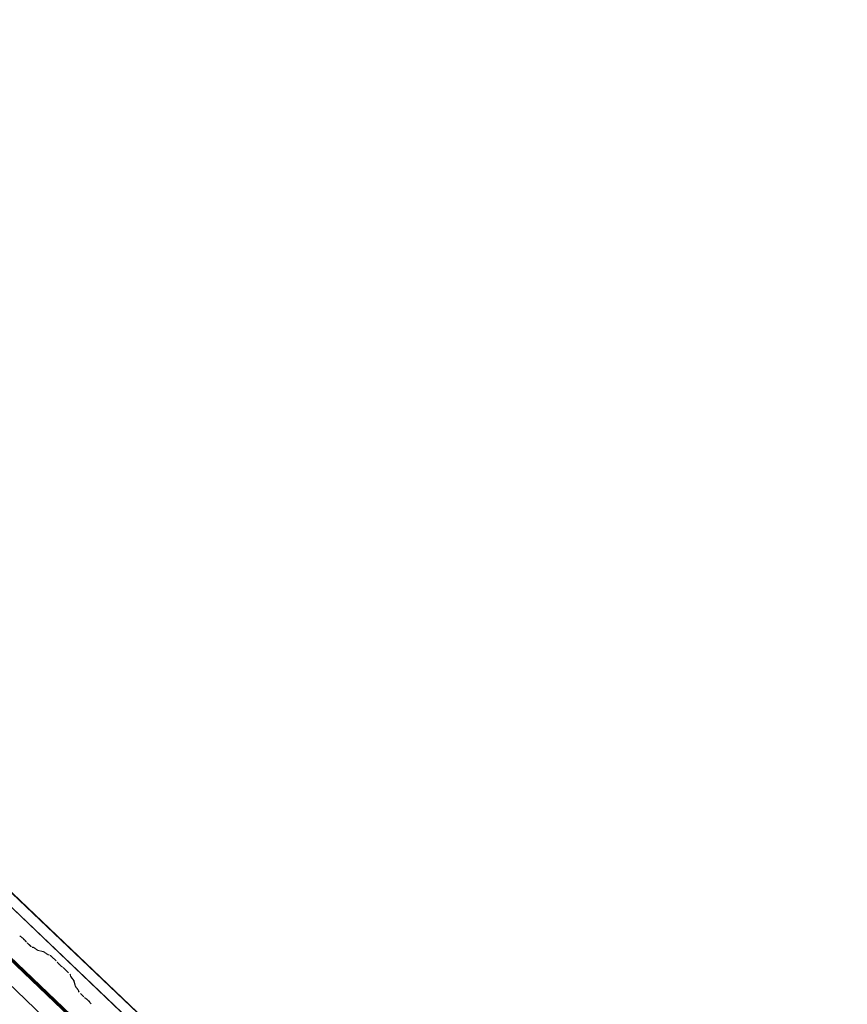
# Model space of a CAD drawing. Header units: metres. Extents: x 32343131.6 to 32343183.7, y 5699223.3 to 5699275.1.
# Tile 177 of 190: x 32343173.4 to 32343175.6, y 5699251 to 5699253.6. Entities that reach past the tile are written whole.
import ezdxf

# ---------------------------------------------------------------- set-up
doc = ezdxf.new("R2010")
doc.units = ezdxf.units.M
doc.layers.add('0-1', color=7, linetype='Continuous', lineweight=5)
for name, color, linetype, lineweight, true_color in [('A-ROOF-1', 7, 'Continuous', 5, 0xcccccc), ('E-POWR-CNDT-1', 5, 'Continuous', 70, 0x0000ff), ('S-BEAM-1', 7, 'Continuous', 5, 0xcccccc)]:
    doc.layers.add(name, color=color, linetype=linetype, lineweight=lineweight, true_color=true_color)

# ---------------------------------------------------------------- blocks, each defined once
blk = doc.blocks.new('Wasserleitblech - Wasserleitblech-3545865-TGA_190_LP5_GR_DA-TGA-01_G_')
at = {"layer": 'A-ROOF-1'}
for p, q in [((105.953, -7.7157), (71.177, 25.3695)), ((71.1777, 25.3702), (105.9537, -7.715)), ((105.9336, -7.7361), (71.1576, 25.3491)), ((105.9341, -7.7355), (71.1582, 25.3497)), ((97.0963, 0.4653), (91.352, 5.9303)), ((97.0963, 0.4653), (91.352, 5.9303))]:
    blk.add_line(p, q, dxfattribs=at)
blk = doc.blocks.new('ARC_190_LPX_FM_Stellplätze_rvt-1-TGA_190_LP5_GR_DA-TGA-01_G_')
at = {"layer": 'S-BEAM-1'}
for p, q in [((32343173.4323, 5699251.1659), (32343173.4371, 5699251.1621)), ((32343173.4378, 5699251.1613), (32343173.433, 5699251.1651)), ((32343173.448, 5699251.1509), (32343173.4439, 5699251.1555)), ((32343173.4448, 5699251.1548), (32343173.4488, 5699251.1503)), ((32343173.4517, 5699251.1472), (32343173.4593, 5699251.1401)), ((32343173.4592, 5699251.14), (32343173.4517, 5699251.1471)), ((32343173.4639, 5699251.1363), (32343173.4683, 5699251.1354)), ((32343173.4694, 5699251.1344), (32343173.4649, 5699251.1353)), ((32343173.4693, 5699251.1348), (32343173.4785, 5699251.1282)), ((32343173.4794, 5699251.1272), (32343173.4702, 5699251.1339)), ((32343173.4793, 5699251.1277), (32343173.4938, 5699251.1248)), ((32343173.4949, 5699251.1237), (32343173.4804, 5699251.1267)), ((32343173.4948, 5699251.1242), (32343173.504, 5699251.1175)), ((32343173.5049, 5699251.1166), (32343173.4957, 5699251.1233)), ((32343173.5048, 5699251.1171), (32343173.5097, 5699251.1161)), ((32343173.5108, 5699251.115), (32343173.5059, 5699251.116)), ((32343173.5277, 5699251.0995), (32343173.5154, 5699251.1112)), ((32343173.5155, 5699251.1113), (32343173.5278, 5699251.0996)), ((32343173.533, 5699251.0937), (32343173.5312, 5699251.0959)), ((32343173.5321, 5699251.0951), (32343173.5339, 5699251.0929)), ((32343173.5411, 5699251.0861), (32343173.5434, 5699251.0844)), ((32343173.5442, 5699251.0835), (32343173.5419, 5699251.0852)), ((32343173.5603, 5699251.0686), (32343173.548, 5699251.0803)), ((32343173.5481, 5699251.0804), (32343173.5604, 5699251.0686)), ((32343173.5655, 5699251.0592), (32343173.5643, 5699251.0641)), ((32343173.5654, 5699251.0631), (32343173.5666, 5699251.0582)), ((32343173.5733, 5699251.0494), (32343173.5662, 5699251.0583)), ((32343173.5671, 5699251.0575), (32343173.5742, 5699251.0486)), ((32343173.5774, 5699251.0343), (32343173.5738, 5699251.0486)), ((32343173.5749, 5699251.0476), (32343173.5785, 5699251.0333)), ((32343173.5852, 5699251.0245), (32343173.5781, 5699251.0334)), ((32343173.579, 5699251.0326), (32343173.5861, 5699251.0237)), ((32343173.5868, 5699251.0193), (32343173.5857, 5699251.0237)), ((32343173.5868, 5699251.0227), (32343173.5879, 5699251.0183)), ((32343173.5993, 5699251.0067), (32343173.5918, 5699251.0138)), ((32343173.5919, 5699251.0139), (32343173.5994, 5699251.0067)), ((32343173.6026, 5699251.0039), (32343173.6073, 5699251.0001)), ((32343173.608, 5699250.9993), (32343173.6033, 5699251.0031)), ((32343173.6182, 5699250.9889), (32343173.6142, 5699250.9935)), ((32343173.615, 5699250.9928), (32343173.619, 5699250.9883))]:
    blk.add_line(p, q, dxfattribs=at)
for centre, major_axis, ratio, start_param, end_param in [((32343173.4406, 5699251.1581), (-0.00543, 0.00517), 0.087156, 3.927881, 5.496895), ((32343173.4406, 5699251.1581), (-0.00435, 0.00414), 0.087156, 3.927883, 5.496895), ((32343173.4521, 5699251.1476), (-0.00543, 0.00517), 0.087156, 0.78629, 1.570796), ((32343173.4521, 5699251.1476), (-0.00435, 0.00414), 0.087156, 0.78629, 1.570796), ((32343173.4596, 5699251.1404), (-0.00543, 0.00517), 0.087155, 1.570796, 3.003604), ((32343173.4596, 5699251.1404), (-0.00435, 0.00414), 0.087156, 1.570796, 3.003603), ((32343173.4736, 5699251.1302), (-0.00543, 0.00517), 0.087156, 5.711273, 6.145197), ((32343173.4736, 5699251.1302), (-0.00435, 0.00414), 0.087156, 5.711273, 6.145197), ((32343173.4751, 5699251.1318), (-0.00435, 0.00414), 0.087156, 2.56968, 3.003599), ((32343173.4751, 5699251.1318), (-0.00543, 0.00517), 0.087156, 2.56968, 3.003604), ((32343173.4991, 5699251.1196), (-0.00543, 0.00517), 0.087156, 5.711274, 6.145196), ((32343173.4991, 5699251.1196), (-0.00435, 0.00414), 0.087156, 5.711273, 6.145199), ((32343173.5005, 5699251.1212), (-0.00435, 0.00414), 0.087156, 2.56968, 3.0036), ((32343173.5005, 5699251.1212), (-0.00543, 0.00517), 0.087156, 2.569681, 3.003604), ((32343173.5151, 5699251.1109), (-0.00543, 0.00517), 0.087155, 4.712389, 6.145197), ((32343173.5151, 5699251.1109), (-0.00435, 0.00414), 0.087156, 4.712389, 6.145193), ((32343173.5274, 5699251.0991), (-0.00435, 0.00414), 0.087156, 3.74101, 4.712389), ((32343173.5274, 5699251.0991), (-0.00543, 0.00517), 0.087156, 3.741008, 4.712389), ((32343173.5377, 5699251.0897), (-0.00543, 0.00517), 0.087156, 0.599417, 2.542176), ((32343173.5377, 5699251.0897), (-0.00435, 0.00414), 0.087156, 0.599417, 2.542177), ((32343173.5476, 5699251.0799), (-0.00543, 0.00517), 0.087156, 4.712389, 5.683768), ((32343173.5476, 5699251.0799), (-0.00435, 0.00414), 0.087156, 4.712389, 5.683767), ((32343173.5599, 5699251.0682), (-0.00435, 0.00414), 0.087156, 3.279581, 4.712389), ((32343173.5599, 5699251.0682), (-0.00543, 0.00517), 0.087156, 3.279583, 4.712389), ((32343173.571, 5699251.0542), (-0.00543, 0.00517), 0.087156, 0.137989, 0.571912), ((32343173.571, 5699251.0542), (-0.00435, 0.00414), 0.087155, 0.137989, 0.571915), ((32343173.5694, 5699251.0527), (-0.00435, 0.00414), 0.087156, 3.279581, 3.713501), ((32343173.5694, 5699251.0527), (-0.00543, 0.00517), 0.087156, 3.279586, 3.713505), ((32343173.5829, 5699251.0293), (-0.00543, 0.00517), 0.087156, 0.137993, 0.571912), ((32343173.5829, 5699251.0293), (-0.00435, 0.00414), 0.087156, 0.137988, 0.571906), ((32343173.5813, 5699251.0278), (-0.00435, 0.00414), 0.087156, 3.279581, 3.713507), ((32343173.5813, 5699251.0278), (-0.00543, 0.00517), 0.087156, 3.279583, 3.713505), ((32343173.5922, 5699251.0143), (-0.00543, 0.00517), 0.087156, 0.137989, 1.570796), ((32343173.5922, 5699251.0143), (-0.00435, 0.00414), 0.087156, 0.137988, 1.570796), ((32343173.5998, 5699251.0071), (-0.00543, 0.00517), 0.087156, 1.570796, 2.355303), ((32343173.5998, 5699251.0071), (-0.00435, 0.00414), 0.087156, 1.570796, 2.355299), ((32343173.6109, 5699250.9962), (-0.00543, 0.00517), 0.087156, 3.92788, 5.496895), ((32343173.6109, 5699250.9962), (-0.00435, 0.00414), 0.087155, 3.927883, 5.496898), ((32343173.6224, 5699250.9856), (-0.00543, 0.00517), 0.087156, 0.786292, 1.570796), ((32343173.6224, 5699250.9856), (-0.00435, 0.00414), 0.087156, 0.78629, 1.570796)]:
    blk.add_ellipse(centre, major_axis=major_axis, ratio=ratio, start_param=start_param, end_param=end_param, dxfattribs=at)
at = {"layer": 'A-ROOF-1'}
blk.add_blockref('Wasserleitblech - Wasserleitblech-3545865-TGA_190_LP5_GR_DA-TGA-01_G_', (32343077.7673, 5699249.1855), dxfattribs=at)

msp = doc.modelspace()

# ---------------------------------------------------------------- linework, layer by layer
at = {"layer": 'E-POWR-CNDT-1'}
msp.add_line((32343174.88269, 5699249.70176), (32343166.27518, 5699257.89077), dxfattribs=at)

# ---------------------------------------------------------------- block references
at = {"layer": '0-1'}
msp.add_blockref('ARC_190_LPX_FM_Stellplätze_rvt-1-TGA_190_LP5_GR_DA-TGA-01_G_', (0, 0), dxfattribs=at)

doc.saveas('drawing.dxf')
